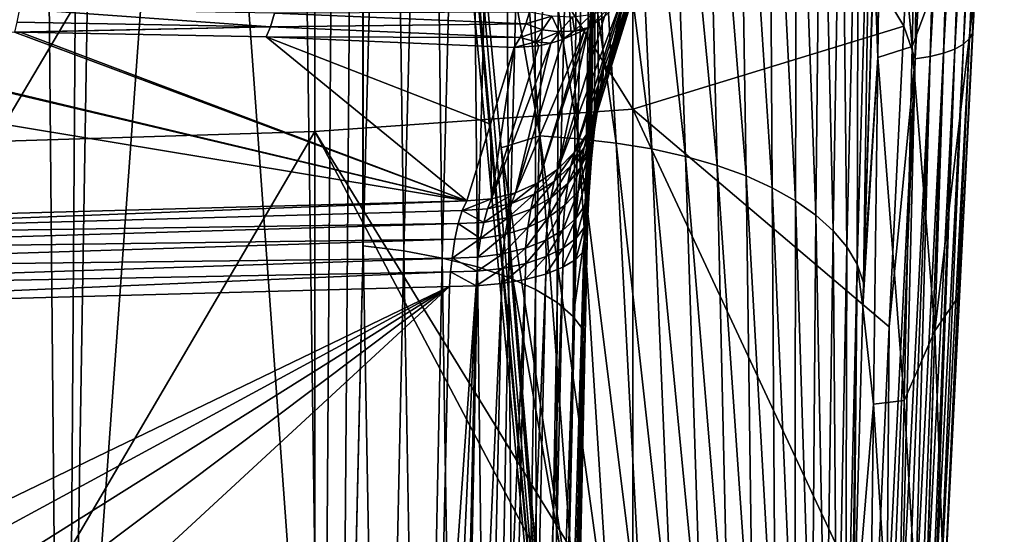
# Model space of a CAD drawing. Header units: metres. Extents: x -25 to 25, y -125 to 22.
# Tile 53 of 256: x 5.39 to 15.74, y -99.79 to -94.38. Entities that reach past the tile are written whole.
import ezdxf

# ---------------------------------------------------------------- set-up
doc = ezdxf.new("R2010")
doc.units = ezdxf.units.M
doc.layers.add('solid_500465', color=7, linetype='CONTINUOUS')
doc.layers.add('solid_500465_01', color=7, linetype='CONTINUOUS')

msp = doc.modelspace()

# ---------------------------------------------------------------- linework, layer by layer
at = {"layer": 'solid_500465'}
for points in [[(9.998925, -96.527199, 66.783356), (0.000014, -96.673592, 66.326035), (-0.000006, -96.823463, 66.540077)], [(9.963814, -96.692329, 66.957512), (9.998925, -96.527199, 66.783356), (-0.000006, -96.823463, 66.540077)], [(9.963814, -96.692329, 66.957512), (-0.000006, -96.823463, 66.540077), (-0.000006, -97.008217, 66.724831)], [(9.934553, -96.888748, 67.10701), (9.963814, -96.692329, 66.957512), (-0.000006, -97.008217, 66.724831)]]:
    msp.add_3dface(points, dxfattribs=at)
at = {"layer": 'solid_500465_01'}
for points in [[(3.021572, -105.921761, 79.699829), (5.511512, -73.86805, 67.758904), (2.870953, -73.775955, 68.011925)], [(3.021572, -105.921761, 79.699829), (5.808345, -106.023468, 79.420509), (5.511512, -73.86805, 67.758904)], [(5.808345, -106.023468, 79.420509), (8.12815, -74.009567, 67.371468), (5.511512, -73.86805, 67.758904)], [(5.808345, -106.023468, 79.420509), (8.573271, -106.179932, 78.990189), (8.12815, -74.009567, 67.371468)], [(8.573271, -106.179932, 78.990189), (8.764286, -79.431503, 69.214432), (8.12815, -74.009567, 67.371468)], [(5.882874, -107.270729, 75.993538), (2.988373, -107.156067, 76.308578), (3.269849, -75.022469, 64.587128)], [(5.882874, -107.270729, 75.993538), (3.269849, -75.022469, 64.587128), (6.101706, -75.14019, 64.263763)], [(5.882874, -107.270729, 75.993538), (6.101706, -75.14019, 64.263763), (6.413403, -75.15699, 64.217628)], [(8.749501, -107.449425, 75.502579), (5.882874, -107.270729, 75.993538), (6.413403, -75.15699, 64.217628)], [(8.749501, -107.449425, 75.502579), (6.413403, -75.15699, 64.217628), (9.00247, -75.326584, 63.751888)], [(8.995564, -96.934464, 71.618118), (8.749501, -107.449425, 75.502579), (9.00247, -75.326584, 63.751888)], [(8.999926, -96.762199, 71.55439), (8.995564, -96.934464, 71.618118), (9.00247, -75.326584, 63.751888)], [(9.273784, -86.056641, 67.592232), (8.999926, -96.762199, 71.55439), (9.00247, -75.326584, 63.751888)], [(8.573271, -106.179932, 78.990189), (11.307098, -106.390419, 78.41024), (8.764286, -79.431503, 69.214432)], [(11.307098, -106.390419, 78.41024), (9.358438, -84.792786, 71.035423), (8.764286, -79.431503, 69.214432)], [(11.307098, -106.390419, 78.41024), (9.495255, -86.073898, 71.47052), (9.358438, -84.792786, 71.035423)], [(9.427203, -96.814796, 71.436378), (8.999926, -96.762199, 71.55439), (9.273784, -86.056641, 67.592232)], [(9.700089, -86.112282, 67.472519), (9.427203, -96.814796, 71.436378), (9.273784, -86.056641, 67.592232)], [(11.307098, -106.390419, 78.41024), (9.948974, -90.47197, 72.964699), (9.495255, -86.073898, 71.47052)], [(9.700089, -86.112282, 67.472519), (9.83046, -96.889275, 71.26046), (9.427203, -96.814796, 71.436378)], [(9.700089, -86.112282, 67.472519), (10.102203, -86.18766, 67.294197), (9.83046, -96.889275, 71.26046)], [(10.102203, -86.18766, 67.294197), (10.200957, -96.983078, 71.030151), (9.83046, -96.889275, 71.26046)], [(10.102203, -86.18766, 67.294197), (10.471184, -86.282303, 67.061661), (10.200957, -96.983078, 71.030151)], [(10.471184, -86.282303, 67.061661), (10.530499, -97.094139, 70.750549), (10.200957, -96.983078, 71.030151)], [(10.471184, -86.282303, 67.061661), (10.798866, -86.394112, 66.78006), (10.530499, -97.094139, 70.750549)], [(10.798866, -86.394112, 66.78006), (10.811796, -97.219994, 70.427841), (10.530499, -97.094139, 70.750549)], [(10.798866, -86.394112, 66.78006), (11.077997, -86.520607, 66.45562), (10.811796, -97.219994, 70.427841)], [(11.077997, -86.520607, 66.45562), (11.038624, -97.357864, 70.06916), (10.811796, -97.219994, 70.427841)], [(11.077997, -86.520607, 66.45562), (11.302401, -86.659004, 66.095528), (11.038624, -97.357864, 70.06916)], [(11.302401, -86.659004, 66.095528), (11.205964, -97.504692, 69.682449), (11.038624, -97.357864, 70.06916)], [(11.302401, -86.659004, 66.095528), (11.46711, -86.806236, 65.707756), (11.205964, -97.504692, 69.682449)], [(11.46711, -86.806236, 65.707756), (11.332412, -96.621727, 68.906693), (11.205964, -97.504692, 69.682449)], [(11.46711, -86.806236, 65.707756), (11.568469, -86.956596, 65.300354), (11.332412, -96.621727, 68.906693)], [(11.339564, -96.419205, 68.817307), (11.332412, -96.621727, 68.906693), (11.568469, -86.956596, 65.300354)], [(11.345366, -96.317696, 68.758102), (11.339564, -96.419205, 68.817307), (11.568469, -86.956596, 65.300354)], [(11.351729, -96.227417, 68.696396), (11.345366, -96.317696, 68.758102), (11.568469, -86.956596, 65.300354)], [(11.351729, -96.227417, 68.696396), (11.568469, -86.956596, 65.300354), (11.518886, -89.241035, 66.114426)], [(15.737793, -88.575005, 57.629295), (15.425, -94.097801, 59.998825), (15.405845, -94.521469, 59.96524)], [(15.737793, -88.575005, 57.629295), (15.405845, -94.521469, 59.96524), (15.707276, -88.644882, 57.456139)], [(15.707276, -88.644882, 57.456139), (15.373469, -94.583565, 59.797413), (15.644871, -88.710236, 57.290012)], [(15.405845, -94.521469, 59.96524), (15.373469, -94.583565, 59.797413), (15.707276, -88.644882, 57.456139)], [(15.552126, -88.768906, 57.136364), (15.21875, -94.693169, 59.489246), (15.43115, -88.818886, 57.000286)], [(15.310576, -94.641434, 59.63699), (15.21875, -94.693169, 59.489246), (15.552126, -88.768906, 57.136364)], [(15.644871, -88.710236, 57.290012), (15.310576, -94.641434, 59.63699), (15.552126, -88.768906, 57.136364)], [(15.373469, -94.583565, 59.797413), (15.310576, -94.641434, 59.63699), (15.644871, -88.710236, 57.290012)], [(15.122542, -88.887772, 56.795254), (14.799951, -94.79657, 59.165268), (14.841179, -91.305649, 57.732651)], [(14.958906, -94.77179, 59.250053), (14.799951, -94.79657, 59.165268), (15.122542, -88.887772, 56.795254)], [(15.28631, -88.858879, 56.885471), (14.958906, -94.77179, 59.250053), (15.122542, -88.887772, 56.795254)], [(15.100106, -94.737, 59.359097), (14.958906, -94.77179, 59.250053), (15.28631, -88.858879, 56.885471)], [(15.43115, -88.818886, 57.000286), (15.100106, -94.737, 59.359097), (15.28631, -88.858879, 56.885471)], [(15.21875, -94.693169, 59.489246), (15.100106, -94.737, 59.359097), (15.43115, -88.818886, 57.000286)], [(11.351729, -96.227417, 68.696396), (11.518886, -89.241035, 66.114426), (11.443765, -92.629051, 67.322884)], [(11.834342, -89.715073, 56.224934), (11.834342, -95.324318, 58.558243), (8.49171, -89.968147, 55.641468)], [(14.680675, -94.451248, 58.979446), (11.834342, -95.324318, 58.558243), (11.834342, -89.715073, 56.224934)], [(14.841179, -91.305649, 57.732651), (14.680675, -94.451248, 58.979446), (11.834342, -89.715073, 56.224934)], [(5.115856, -95.663605, 57.550488), (8.49171, -89.968147, 55.641468), (8.49171, -95.559731, 57.96743)], [(5.115856, -95.663605, 57.550488), (5.115856, -90.088608, 55.229614), (8.49171, -89.968147, 55.641468)], [(11.834342, -95.324318, 58.558243), (8.49171, -95.559731, 57.96743), (8.49171, -89.968147, 55.641468)], [(10.855947, -95.606209, 74.586639), (10.407692, -90.198105, 72.730835), (9.948974, -90.47197, 72.964699)], [(11.263583, -95.63475, 74.431274), (10.882282, -90.227272, 72.555305), (10.407692, -90.198105, 72.730835)], [(10.855947, -95.606209, 74.586639), (11.263583, -95.63475, 74.431274), (10.407692, -90.198105, 72.730835)], [(11.65658, -95.68055, 74.245132), (11.340545, -90.27697, 72.344322), (10.882282, -90.227272, 72.555305)], [(11.263583, -95.63475, 74.431274), (11.65658, -95.68055, 74.245132), (10.882282, -90.227272, 72.555305)], [(12.031994, -95.743126, 74.0299), (11.779061, -90.346672, 72.099762), (11.340545, -90.27697, 72.344322)], [(11.65658, -95.68055, 74.245132), (12.031994, -95.743126, 74.0299), (11.340545, -90.27697, 72.344322)], [(12.386882, -95.821999, 73.787247), (12.19441, -90.435844, 71.823502), (11.779061, -90.346672, 72.099762)], [(12.031994, -95.743126, 74.0299), (12.386882, -95.821999, 73.787247), (11.779061, -90.346672, 72.099762)], [(12.7183, -95.916672, 73.518845), (12.583174, -90.543961, 71.517433), (12.19441, -90.435844, 71.823502)], [(12.386882, -95.821999, 73.787247), (12.7183, -95.916672, 73.518845), (12.19441, -90.435844, 71.823502)], [(11.307098, -106.390419, 78.41024), (10.44973, -95.729897, 74.755127), (9.948974, -90.47197, 72.964699)], [(10.855947, -95.606209, 74.586639), (9.948974, -90.47197, 72.964699), (10.44973, -95.729897, 74.755127)], [(13.023305, -96.026665, 73.226387), (12.941931, -90.670486, 71.183441), (12.583174, -90.543961, 71.517433)], [(12.7183, -95.916672, 73.518845), (13.023305, -96.026665, 73.226387), (12.583174, -90.543961, 71.517433)], [(13.299258, -96.151337, 72.911774), (13.267632, -90.814697, 70.823692), (12.941931, -90.670486, 71.183441)], [(13.023305, -96.026665, 73.226387), (13.299258, -96.151337, 72.911774), (12.941931, -90.670486, 71.183441)], [(13.544521, -96.289528, 72.577698), (13.558354, -90.975243, 70.441261), (13.267632, -90.814697, 70.823692)], [(13.299258, -96.151337, 72.911774), (13.544521, -96.289528, 72.577698), (13.267632, -90.814697, 70.823692)], [(14.769235, -94.665001, 65.987465), (14.851931, -90.954086, 64.924683), (14.452227, -91.153145, 67.917099)], [(15.134733, -93.684471, 62.752934), (14.851931, -90.954086, 64.924683), (14.769235, -94.665001, 65.987465)], [(13.544521, -96.289528, 72.577698), (13.757663, -96.440002, 72.226997), (13.558354, -90.975243, 70.441261)], [(13.757663, -96.440002, 72.226997), (13.812386, -91.150665, 70.039375), (13.558354, -90.975243, 70.441261)], [(13.757663, -96.440002, 72.226997), (13.937249, -96.601486, 71.862518), (13.812386, -91.150665, 70.039375)], [(13.937249, -96.601486, 71.862518), (14.028016, -91.339523, 69.621284), (13.812386, -91.150665, 70.039375)], [(14.408118, -94.78064, 68.993439), (14.452227, -91.153145, 67.917099), (14.422741, -91.991219, 68.311668)], [(14.769235, -94.665001, 65.987465), (14.452227, -91.153145, 67.917099), (14.408118, -94.78064, 68.993439)], [(13.937249, -96.601486, 71.862518), (14.081848, -96.772728, 71.487106), (14.028016, -91.339523, 69.621284)], [(14.081848, -96.772728, 71.487106), (14.203537, -91.540344, 69.190216), (14.028016, -91.339523, 69.621284)], [(14.799951, -94.79657, 59.165268), (14.680675, -94.451248, 58.979446), (14.841179, -91.305649, 57.732651)], [(14.081848, -96.772728, 71.487106), (14.190028, -96.952477, 71.1036), (14.203537, -91.540344, 69.190216)], [(14.190028, -96.952477, 71.1036), (14.337237, -91.751678, 68.749405), (14.203537, -91.540344, 69.190216)], [(14.190028, -96.952477, 71.1036), (14.257172, -97.149414, 70.71785), (14.337237, -91.751678, 68.749405)], [(14.337237, -91.751678, 68.749405), (14.257172, -97.149414, 70.71785), (14.422741, -91.991219, 68.311668)], [(14.422741, -91.991219, 68.311668), (14.257172, -97.149414, 70.71785), (14.367961, -93.608261, 69.069321)], [(14.408118, -94.78064, 68.993439), (14.422741, -91.991219, 68.311668), (14.367961, -93.608261, 69.069321)], [(11.351729, -96.227417, 68.696396), (11.443765, -92.629051, 67.322884), (11.367318, -96.046432, 68.543724)], [(11.443765, -92.629051, 67.322884), (11.394771, -95.659149, 68.248688), (11.367318, -96.046432, 68.543724)], [(11.443765, -92.629051, 67.322884), (11.430481, -95.326241, 67.89727), (11.394771, -95.659149, 68.248688)], [(11.443765, -92.629051, 67.322884), (11.473822, -95.056641, 67.49588), (11.430481, -95.326241, 67.89727)], [(11.443765, -92.629051, 67.322884), (11.523316, -94.854904, 67.055817), (11.473822, -95.056641, 67.49588)], [(11.443765, -92.629051, 67.322884), (11.725612, -94.214279, 65.286797), (11.523316, -94.854904, 67.055817)], [(11.774531, -94.059456, 64.8592), (12.02462, -93.267235, 62.671421), (11.514963, -95.10321, 66.963432)], [(12.0133, -93.508049, 62.573437), (11.514963, -95.10321, 66.963432), (12.02462, -93.267235, 62.671421)], [(12.0133, -93.508049, 62.573437), (11.460373, -95.344528, 66.868347), (11.514963, -95.10321, 66.963432)], [(12.0133, -93.508049, 62.573437), (11.955054, -93.749329, 62.483681), (11.460373, -95.344528, 66.868347)], [(14.408118, -94.78064, 68.993439), (14.367961, -93.608261, 69.069321), (14.257172, -97.149414, 70.71785)], [(11.955054, -93.749329, 62.483681), (11.913338, -93.855843, 62.443508), (11.460373, -95.344528, 66.868347)], [(15.134733, -93.684471, 62.752934), (14.769235, -94.665001, 65.987465), (15.006819, -97.652763, 63.814342)], [(15.134733, -93.684471, 62.752934), (15.006819, -97.652763, 63.814342), (15.425, -94.097801, 59.998825)], [(11.913338, -93.855843, 62.443508), (11.361251, -95.571335, 66.773514), (11.460373, -95.344528, 66.868347)], [(11.913338, -93.855843, 62.443508), (11.853213, -93.974861, 62.393642), (11.361251, -95.571335, 66.773514)], [(11.853213, -93.974861, 62.393642), (11.220691, -95.776543, 66.681908), (11.361251, -95.571335, 66.773514)], [(11.853213, -93.974861, 62.393642), (11.712589, -94.174858, 62.300694), (11.220691, -95.776543, 66.681908)], [(11.514963, -95.10321, 66.963432), (11.725612, -94.214279, 65.286797), (11.774531, -94.059456, 64.8592)], [(11.712589, -94.174858, 62.300694), (11.043084, -95.953751, 66.59639), (11.220691, -95.776543, 66.681908)], [(11.712589, -94.174858, 62.300694), (11.53461, -94.349846, 62.21814), (11.043084, -95.953751, 66.59639)], [(15.006819, -97.652763, 63.814342), (15.261616, -97.281891, 61.172306), (15.425, -94.097801, 59.998825)], [(15.405845, -94.521469, 59.96524), (15.425, -94.097801, 59.998825), (15.261616, -97.281891, 61.172306)], [(5.384866, -94.26873, 60.579704), (5.359984, -94.411079, 60.785275), (8.02333, -94.458313, 61.187664)], [(5.384866, -94.26873, 60.579704), (8.02333, -94.458313, 61.187664), (8.065657, -94.315163, 60.983753)], [(11.565688, -94.275635, 62.086391), (11.365949, -94.467468, 62.153515), (11.53461, -94.349846, 62.21814)], [(11.39646, -94.333374, 61.890491), (11.365949, -94.467468, 62.153515), (11.565688, -94.275635, 62.086391)], [(11.514963, -95.10321, 66.963432), (11.523316, -94.854904, 67.055817), (11.725612, -94.214279, 65.286797)], [(8.065657, -94.315163, 60.983753), (8.02333, -94.458313, 61.187664), (10.709774, -94.426315, 61.563633)], [(8.065657, -94.315163, 60.983753), (10.709774, -94.426315, 61.563633), (10.748398, -94.305084, 61.438122)], [(10.709774, -94.426315, 61.563633), (10.983273, -94.348198, 61.561474), (10.748398, -94.305084, 61.438122)], [(10.709774, -94.426315, 61.563633), (10.884707, -94.491486, 61.706345), (10.983273, -94.348198, 61.561474)], [(10.884707, -94.491486, 61.706345), (11.057605, -94.510338, 61.842258), (10.983273, -94.348198, 61.561474)], [(11.057605, -94.510338, 61.842258), (11.200277, -94.357819, 61.713676), (10.983273, -94.348198, 61.561474)], [(11.53461, -94.349846, 62.21814), (11.365949, -94.467468, 62.153515), (11.043084, -95.953751, 66.59639)], [(11.057605, -94.510338, 61.842258), (11.219172, -94.502289, 61.992435), (11.200277, -94.357819, 61.713676)], [(11.219172, -94.502289, 61.992435), (11.39646, -94.333374, 61.890491), (11.200277, -94.357819, 61.713676)], [(11.219172, -94.502289, 61.992435), (11.365949, -94.467468, 62.153515), (11.39646, -94.333374, 61.890491)], [(5.359984, -94.411079, 60.785275), (5.333473, -94.516891, 61.011696), (8.02333, -94.458313, 61.187664)], [(8.02333, -94.458313, 61.187664), (5.333473, -94.516891, 61.011696), (5.391756, -94.517212, 61.018532)], [(8.02333, -94.458313, 61.187664), (5.391756, -94.517212, 61.018532), (7.978181, -94.564491, 61.412498)], [(8.02333, -94.458313, 61.187664), (7.978181, -94.564491, 61.412498), (10.648597, -94.569923, 61.764015)], [(8.02333, -94.458313, 61.187664), (10.648597, -94.569923, 61.764015), (10.709774, -94.426315, 61.563633)], [(11.327397, -94.489555, 62.140541), (10.599893, -96.203049, 66.454002), (10.833974, -96.097412, 66.519623)], [(11.327397, -94.489555, 62.140541), (11.094306, -94.594223, 62.078247), (10.599893, -96.203049, 66.454002)], [(10.648597, -94.569923, 61.764015), (10.884707, -94.491486, 61.706345), (10.709774, -94.426315, 61.563633)], [(11.365949, -94.467468, 62.153515), (10.833974, -96.097412, 66.519623), (11.043084, -95.953751, 66.59639)], [(11.365949, -94.467468, 62.153515), (11.327397, -94.489555, 62.140541), (10.833974, -96.097412, 66.519623)], [(11.219172, -94.502289, 61.992435), (11.094306, -94.594223, 62.078247), (11.327397, -94.489555, 62.140541)], [(11.219172, -94.502289, 61.992435), (11.327397, -94.489555, 62.140541), (11.365949, -94.467468, 62.153515)], [(14.680675, -94.451248, 58.979446), (14.527983, -97.611221, 60.174129), (11.834342, -95.324318, 58.558243)], [(14.799951, -94.79657, 59.165268), (14.527983, -97.611221, 60.174129), (14.680675, -94.451248, 58.979446)], [(2.666546, -94.535439, 60.790356), (0, -94.620018, 60.750481), (10.086595, -96.288361, 66.364059)], [(2.715152, -94.5345, 60.792744), (2.666546, -94.535439, 60.790356), (10.086595, -96.288361, 66.364059)], [(5.333473, -94.516891, 61.011696), (2.715152, -94.5345, 60.792744), (10.086595, -96.288361, 66.364059)], [(5.391756, -94.517212, 61.018532), (5.333473, -94.516891, 61.011696), (10.086595, -96.288361, 66.364059)], [(7.978181, -94.564491, 61.412498), (5.391756, -94.517212, 61.018532), (10.086595, -96.288361, 66.364059)], [(10.337189, -95.48098, 64.171402), (7.978181, -94.564491, 61.412498), (10.086595, -96.288361, 66.364059)], [(10.337189, -95.48098, 64.171402), (10.586696, -94.677078, 61.988171), (7.978181, -94.564491, 61.412498)], [(10.648597, -94.569923, 61.764015), (7.978181, -94.564491, 61.412498), (10.586696, -94.677078, 61.988171)], [(10.648597, -94.569923, 61.764015), (10.586696, -94.677078, 61.988171), (10.812986, -94.616386, 61.904819)], [(11.094306, -94.594223, 62.078247), (10.972689, -94.631355, 62.053448), (10.599893, -96.203049, 66.454002)], [(10.648597, -94.569923, 61.764015), (10.812986, -94.616386, 61.904819), (10.884707, -94.491486, 61.706345)], [(10.812986, -94.616386, 61.904819), (11.057605, -94.510338, 61.842258), (10.884707, -94.491486, 61.706345)], [(10.812986, -94.616386, 61.904819), (10.972689, -94.631355, 62.053448), (11.057605, -94.510338, 61.842258)], [(11.057605, -94.510338, 61.842258), (10.972689, -94.631355, 62.053448), (11.094306, -94.594223, 62.078247)], [(11.057605, -94.510338, 61.842258), (11.094306, -94.594223, 62.078247), (11.219172, -94.502289, 61.992435)], [(15.373469, -94.583565, 59.797413), (15.0575, -100.601006, 61.930496), (15.310576, -94.641434, 59.63699)], [(15.100524, -100.540977, 62.109413), (15.0575, -100.601006, 61.930496), (15.373469, -94.583565, 59.797413)], [(15.405845, -94.521469, 59.96524), (15.106234, -100.478142, 62.292271), (15.100524, -100.540977, 62.109413)], [(15.405845, -94.521469, 59.96524), (15.100524, -100.540977, 62.109413), (15.373469, -94.583565, 59.797413)], [(15.405845, -94.521469, 59.96524), (15.261616, -97.281891, 61.172306), (15.106234, -100.478142, 62.292271)], [(10.086595, -96.288361, 66.364059), (0, -94.620018, 60.750481), (0, -96.563148, 66.089188)], [(10.348148, -96.267357, 66.401581), (10.586696, -94.677078, 61.988171), (10.337189, -95.48098, 64.171402)], [(10.972689, -94.631355, 62.053448), (10.348148, -96.267357, 66.401581), (10.599893, -96.203049, 66.454002)], [(10.972689, -94.631355, 62.053448), (10.843458, -94.65863, 62.030022), (10.348148, -96.267357, 66.401581)], [(10.843458, -94.65863, 62.030022), (10.586696, -94.677078, 61.988171), (10.348148, -96.267357, 66.401581)], [(10.812986, -94.616386, 61.904819), (10.586696, -94.677078, 61.988171), (10.843458, -94.65863, 62.030022)], [(10.812986, -94.616386, 61.904819), (10.843458, -94.65863, 62.030022), (10.972689, -94.631355, 62.053448)], [(14.68494, -98.385948, 67.015053), (14.769235, -94.665001, 65.987465), (14.408118, -94.78064, 68.993439)], [(15.006819, -97.652763, 63.814342), (14.769235, -94.665001, 65.987465), (14.68494, -98.385948, 67.015053)], [(15.21875, -94.693169, 59.489246), (14.913671, -100.686188, 61.666485), (15.100106, -94.737, 59.359097)], [(14.979158, -100.655807, 61.76239), (14.913671, -100.686188, 61.666485), (15.21875, -94.693169, 59.489246)], [(15.005036, -100.640808, 61.808941), (14.979158, -100.655807, 61.76239), (15.21875, -94.693169, 59.489246)], [(15.310576, -94.641434, 59.63699), (15.005036, -100.640808, 61.808941), (15.21875, -94.693169, 59.489246)], [(15.0575, -100.601006, 61.930496), (15.005036, -100.640808, 61.808941), (15.310576, -94.641434, 59.63699)], [(14.408118, -94.78064, 68.993439), (14.257172, -97.149414, 70.71785), (14.249739, -97.402695, 70.835251)], [(14.362714, -98.424454, 70.038155), (14.408118, -94.78064, 68.993439), (14.249739, -97.402695, 70.835251)], [(14.68494, -98.385948, 67.015053), (14.408118, -94.78064, 68.993439), (14.362714, -98.424454, 70.038155)], [(14.799951, -94.79657, 59.165268), (14.503748, -100.775574, 61.357788), (14.527983, -97.611221, 60.174129)], [(14.563707, -100.768761, 61.384827), (14.503748, -100.775574, 61.357788), (14.799951, -94.79657, 59.165268)], [(14.658664, -100.754501, 61.437691), (14.563707, -100.768761, 61.384827), (14.799951, -94.79657, 59.165268)], [(14.958906, -94.77179, 59.250053), (14.658664, -100.754501, 61.437691), (14.799951, -94.79657, 59.165268)], [(14.727209, -100.741158, 61.484676), (14.658664, -100.754501, 61.437691), (14.958906, -94.77179, 59.250053)], [(14.796818, -100.724403, 61.541641), (14.727209, -100.741158, 61.484676), (14.958906, -94.77179, 59.250053)], [(15.100106, -94.737, 59.359097), (14.796818, -100.724403, 61.541641), (14.958906, -94.77179, 59.250053)], [(14.867693, -100.703102, 61.611942), (14.796818, -100.724403, 61.541641), (15.100106, -94.737, 59.359097)], [(14.913671, -100.686188, 61.666485), (14.867693, -100.703102, 61.611942), (15.100106, -94.737, 59.359097)], [(11.469989, -95.288597, 67.363068), (11.473822, -95.056641, 67.49588), (11.523316, -94.854904, 67.055817)], [(11.514963, -95.10321, 66.963432), (11.469989, -95.288597, 67.363068), (11.523316, -94.854904, 67.055817)], [(11.514963, -95.10321, 66.963432), (11.418779, -95.514885, 67.229568), (11.469989, -95.288597, 67.363068)], [(11.514963, -95.10321, 66.963432), (11.460373, -95.344528, 66.868347), (11.418779, -95.514885, 67.229568)], [(11.430408, -95.537148, 67.728035), (11.430481, -95.326241, 67.89727), (11.473822, -95.056641, 67.49588)], [(11.469989, -95.288597, 67.363068), (11.430408, -95.537148, 67.728035), (11.473822, -95.056641, 67.49588)], [(11.469989, -95.288597, 67.363068), (11.382085, -95.741844, 67.558731), (11.430408, -95.537148, 67.728035)], [(11.469989, -95.288597, 67.363068), (11.418779, -95.514885, 67.229568), (11.382085, -95.741844, 67.558731)], [(11.834342, -95.324318, 58.558243), (11.834342, -101.001228, 60.721737), (8.49171, -95.559731, 57.96743)], [(11.460373, -95.344528, 66.868347), (11.321911, -95.727417, 67.098808), (11.418779, -95.514885, 67.229568)], [(11.460373, -95.344528, 66.868347), (11.361251, -95.571335, 66.773514), (11.321911, -95.727417, 67.098808)], [(11.39763, -95.841873, 68.047791), (11.394771, -95.659149, 68.248688), (11.430481, -95.326241, 67.89727)], [(11.430408, -95.537148, 67.728035), (11.39763, -95.841873, 68.047791), (11.430481, -95.326241, 67.89727)], [(11.834342, -95.324318, 58.558243), (14.383348, -100.784698, 61.316635), (11.834342, -101.001228, 60.721737)], [(14.527983, -97.611221, 60.174129), (14.383348, -100.784698, 61.316635), (11.834342, -95.324318, 58.558243)], [(10.348148, -96.267357, 66.401581), (10.337189, -95.48098, 64.171402), (10.086595, -96.288361, 66.364059)], [(11.418779, -95.514885, 67.229568), (11.287087, -95.934013, 67.394569), (11.382085, -95.741844, 67.558731)], [(11.418779, -95.514885, 67.229568), (11.321911, -95.727417, 67.098808), (11.287087, -95.934013, 67.394569)], [(5.120868, -101.299797, 59.70071), (5.115856, -95.663605, 57.550488), (8.49171, -95.559731, 57.96743)], [(5.120868, -101.299797, 59.70071), (8.49171, -95.559731, 57.96743), (8.49171, -101.218758, 60.124107)], [(8.49171, -95.559731, 57.96743), (11.834342, -101.001228, 60.721737), (11.378473, -101.035278, 60.628185)], [(8.49171, -95.559731, 57.96743), (11.378473, -101.035278, 60.628185), (8.49171, -101.218758, 60.124107)], [(11.257944, -101.017784, 76.451439), (10.855947, -95.606209, 74.586639), (10.44973, -95.729897, 74.755127)], [(11.60572, -101.045349, 76.315544), (11.263583, -95.63475, 74.431274), (10.855947, -95.606209, 74.586639)], [(11.257944, -101.017784, 76.451439), (11.60572, -101.045349, 76.315544), (10.855947, -95.606209, 74.586639)], [(11.361251, -95.571335, 66.773514), (11.182467, -95.919418, 66.974945), (11.321911, -95.727417, 67.098808)], [(11.361251, -95.571335, 66.773514), (11.220691, -95.776543, 66.681908), (11.182467, -95.919418, 66.974945)], [(11.430408, -95.537148, 67.728035), (11.351566, -96.018913, 67.846542), (11.39763, -95.841873, 68.047791)], [(11.430408, -95.537148, 67.728035), (11.382085, -95.741844, 67.558731), (11.351566, -96.018913, 67.846542)], [(10.916919, -101.188736, 76.621567), (10.574345, -97.130936, 75.233459), (10.44973, -95.729897, 74.755127)], [(11.257944, -101.017784, 76.451439), (10.44973, -95.729897, 74.755127), (10.574345, -97.130936, 75.233459)], [(11.307098, -106.390419, 78.41024), (10.916919, -101.188736, 76.621567), (10.44973, -95.729897, 74.755127)], [(11.321911, -95.727417, 67.098808), (11.148494, -96.107422, 67.240883), (11.287087, -95.934013, 67.394569)], [(11.321911, -95.727417, 67.098808), (11.182467, -95.919418, 66.974945), (11.148494, -96.107422, 67.240883)], [(11.940493, -101.087212, 76.153046), (11.65658, -95.68055, 74.245132), (11.263583, -95.63475, 74.431274)], [(11.60572, -101.045349, 76.315544), (11.940493, -101.087212, 76.153046), (11.263583, -95.63475, 74.431274)], [(11.372493, -96.194427, 68.313759), (11.367318, -96.046432, 68.543724), (11.394771, -95.659149, 68.248688)], [(11.39763, -95.841873, 68.047791), (11.372493, -96.194427, 68.313759), (11.394771, -95.659149, 68.248688)], [(12.259744, -101.142937, 75.965431), (12.031994, -95.743126, 74.0299), (11.65658, -95.68055, 74.245132)], [(11.940493, -101.087212, 76.153046), (12.259744, -101.142937, 75.965431), (11.65658, -95.68055, 74.245132)], [(11.220691, -95.776543, 66.681908), (11.004889, -96.08477, 66.861923), (11.182467, -95.919418, 66.974945)], [(11.220691, -95.776543, 66.681908), (11.043084, -95.953751, 66.59639), (11.004889, -96.08477, 66.861923)], [(11.382085, -95.741844, 67.558731), (11.257969, -96.18512, 67.652687), (11.351566, -96.018913, 67.846542)], [(11.382085, -95.741844, 67.558731), (11.287087, -95.934013, 67.394569), (11.257969, -96.18512, 67.652687)], [(12.560952, -101.21209, 75.754181), (12.386882, -95.821999, 73.787247), (12.031994, -95.743126, 74.0299)], [(12.259744, -101.142937, 75.965431), (12.560952, -101.21209, 75.754181), (12.031994, -95.743126, 74.0299)], [(12.8416, -101.294212, 75.52079), (12.7183, -95.916672, 73.518845), (12.386882, -95.821999, 73.787247)], [(12.560952, -101.21209, 75.754181), (12.8416, -101.294212, 75.52079), (12.386882, -95.821999, 73.787247)], [(11.182467, -95.919418, 66.974945), (10.970794, -96.256462, 67.102646), (11.148494, -96.107422, 67.240883)], [(11.182467, -95.919418, 66.974945), (11.004889, -96.08477, 66.861923), (10.970794, -96.256462, 67.102646)], [(11.287087, -95.934013, 67.394569), (11.119913, -96.335037, 67.472603), (11.257969, -96.18512, 67.652687)], [(11.287087, -95.934013, 67.394569), (11.148494, -96.107422, 67.240883), (11.119913, -96.335037, 67.472603)], [(11.39763, -95.841873, 68.047791), (11.327997, -96.338501, 68.085556), (11.372493, -96.194427, 68.313759)], [(11.39763, -95.841873, 68.047791), (11.351566, -96.018913, 67.846542), (11.327997, -96.338501, 68.085556)], [(13.099169, -101.38887, 75.266731), (13.023305, -96.026665, 73.226387), (12.7183, -95.916672, 73.518845)], [(12.8416, -101.294212, 75.52079), (13.099169, -101.38887, 75.266731), (12.7183, -95.916672, 73.518845)], [(11.043084, -95.953751, 66.59639), (10.79483, -96.218224, 66.763351), (11.004889, -96.08477, 66.861923)], [(11.043084, -95.953751, 66.59639), (10.833974, -96.097412, 66.519623), (10.79483, -96.218224, 66.763351)], [(11.351566, -96.018913, 67.846542), (11.235291, -96.473862, 67.866699), (11.327997, -96.338501, 68.085556)], [(11.351566, -96.018913, 67.846542), (11.257969, -96.18512, 67.652687), (11.235291, -96.473862, 67.866699)], [(13.331383, -101.495514, 74.993683), (13.299258, -96.151337, 72.911774), (13.023305, -96.026665, 73.226387)], [(13.099169, -101.38887, 75.266731), (13.331383, -101.495514, 74.993683), (13.023305, -96.026665, 73.226387)], [(10.833974, -96.097412, 66.519623), (10.558981, -96.315514, 66.682358), (10.79483, -96.218224, 66.763351)], [(10.833974, -96.097412, 66.519623), (10.599893, -96.203049, 66.454002), (10.558981, -96.315514, 66.682358)], [(11.004889, -96.08477, 66.861923), (10.759746, -96.376305, 66.984337), (10.970794, -96.256462, 67.102646)], [(11.004889, -96.08477, 66.861923), (10.79483, -96.218224, 66.763351), (10.759746, -96.376305, 66.984337)], [(11.148494, -96.107422, 67.240883), (10.941939, -96.463722, 67.312195), (11.119913, -96.335037, 67.472603)], [(11.148494, -96.107422, 67.240883), (10.970794, -96.256462, 67.102646), (10.941939, -96.463722, 67.312195)], [(11.351729, -96.227417, 68.696396), (11.367318, -96.046432, 68.543724), (11.345366, -96.317696, 68.758102)], [(11.361294, -96.442856, 68.505577), (11.345366, -96.317696, 68.758102), (11.367318, -96.046432, 68.543724)], [(11.372493, -96.194427, 68.313759), (11.361294, -96.442856, 68.505577), (11.367318, -96.046432, 68.543724)], [(10.599893, -96.203049, 66.454002), (10.304852, -96.37355, 66.621529), (10.558981, -96.315514, 66.682358)], [(10.599893, -96.203049, 66.454002), (10.348148, -96.267357, 66.401581), (10.304852, -96.37355, 66.621529)], [(10.79483, -96.218224, 66.763351), (10.522187, -96.463051, 66.889786), (10.759746, -96.376305, 66.984337)], [(10.79483, -96.218224, 66.763351), (10.558981, -96.315514, 66.682358), (10.522187, -96.463051, 66.889786)], [(11.257969, -96.18512, 67.652687), (11.097457, -96.596008, 67.664474), (11.235291, -96.473862, 67.866699)], [(11.257969, -96.18512, 67.652687), (11.119913, -96.335037, 67.472603), (11.097457, -96.596008, 67.664474)], [(11.372493, -96.194427, 68.313759), (11.324625, -96.564972, 68.256111), (11.361294, -96.442856, 68.505577)], [(11.372493, -96.194427, 68.313759), (11.327997, -96.338501, 68.085556), (11.324625, -96.564972, 68.256111)], [(13.536852, -101.613152, 74.703972), (13.544521, -96.289528, 72.577698), (13.299258, -96.151337, 72.911774)], [(13.331383, -101.495514, 74.993683), (13.536852, -101.613152, 74.703972), (13.299258, -96.151337, 72.911774)], [(0.000014, -96.673592, 66.326035), (10.086595, -96.288361, 66.364059), (0, -96.563148, 66.089188)], [(10.040422, -96.390488, 66.582794), (10.086595, -96.288361, 66.364059), (0.000014, -96.673592, 66.326035)], [(10.348148, -96.267357, 66.401581), (10.086595, -96.288361, 66.364059), (10.040422, -96.390488, 66.582794)], [(10.348148, -96.267357, 66.401581), (10.040422, -96.390488, 66.582794), (10.304852, -96.37355, 66.621529)], [(10.558981, -96.315514, 66.682358), (10.265816, -96.513908, 66.82206), (10.522187, -96.463051, 66.889786)], [(10.558981, -96.315514, 66.682358), (10.304852, -96.37355, 66.621529), (10.265816, -96.513908, 66.82206)], [(10.970794, -96.256462, 67.102646), (10.729897, -96.566956, 67.17675), (10.941939, -96.463722, 67.312195)], [(10.970794, -96.256462, 67.102646), (10.759746, -96.376305, 66.984337), (10.729897, -96.566956, 67.17675)], [(11.119913, -96.335037, 67.472603), (10.919077, -96.700882, 67.485596), (11.097457, -96.596008, 67.664474)], [(11.119913, -96.335037, 67.472603), (10.941939, -96.463722, 67.312195), (10.919077, -96.700882, 67.485596)], [(11.327997, -96.338501, 68.085556), (11.235291, -96.473862, 67.866699), (11.236984, -96.680153, 68.01622)], [(11.327997, -96.338501, 68.085556), (11.236984, -96.680153, 68.01622), (11.324625, -96.564972, 68.256111)], [(11.345366, -96.317696, 68.758102), (11.332412, -96.621727, 68.906693), (11.339564, -96.419205, 68.817307)], [(11.352468, -96.718536, 68.641365), (11.332412, -96.621727, 68.906693), (11.345366, -96.317696, 68.758102)], [(11.361294, -96.442856, 68.505577), (11.352468, -96.718536, 68.641365), (11.345366, -96.317696, 68.758102)], [(13.536852, -101.613152, 74.703972), (13.714383, -101.740723, 74.400085), (13.544521, -96.289528, 72.577698)], [(13.714383, -101.740723, 74.400085), (13.757663, -96.440002, 72.226997), (13.544521, -96.289528, 72.577698)], [(9.998925, -96.527199, 66.783356), (10.040422, -96.390488, 66.582794), (0.000014, -96.673592, 66.326035)], [(10.265816, -96.513908, 66.82206), (10.040422, -96.390488, 66.582794), (9.998925, -96.527199, 66.783356)], [(10.304852, -96.37355, 66.621529), (10.040422, -96.390488, 66.582794), (10.265816, -96.513908, 66.82206)], [(10.759746, -96.376305, 66.984337), (10.490757, -96.641342, 67.070717), (10.729897, -96.566956, 67.17675)], [(10.759746, -96.376305, 66.984337), (10.522187, -96.463051, 66.889786), (10.490757, -96.641342, 67.070717)], [(11.361294, -96.442856, 68.505577), (11.319124, -96.81385, 68.376846), (11.352468, -96.718536, 68.641365)], [(11.361294, -96.442856, 68.505577), (11.324625, -96.564972, 68.256111), (11.319124, -96.81385, 68.376846)], [(13.714383, -101.740723, 74.400085), (13.862787, -101.877151, 74.084511), (13.757663, -96.440002, 72.226997)], [(13.862787, -101.877151, 74.084511), (13.937249, -96.601486, 71.862518), (13.757663, -96.440002, 72.226997)], [(10.23238, -96.684433, 66.997574), (9.998925, -96.527199, 66.783356), (9.963814, -96.692329, 66.957512)], [(10.265816, -96.513908, 66.82206), (9.998925, -96.527199, 66.783356), (10.23238, -96.684433, 66.997574)], [(10.522187, -96.463051, 66.889786), (10.23238, -96.684433, 66.997574), (10.490757, -96.641342, 67.070717)], [(10.522187, -96.463051, 66.889786), (10.265816, -96.513908, 66.82206), (10.23238, -96.684433, 66.997574)], [(10.941939, -96.463722, 67.312195), (10.706083, -96.784988, 67.336021), (10.919077, -96.700882, 67.485596)], [(10.941939, -96.463722, 67.312195), (10.729897, -96.566956, 67.17675), (10.706083, -96.784988, 67.336021)], [(11.235291, -96.473862, 67.866699), (11.097457, -96.596008, 67.664474), (11.101426, -96.78437, 67.794281)], [(11.235291, -96.473862, 67.866699), (11.101426, -96.78437, 67.794281), (11.236984, -96.680153, 68.01622)], [(10.490757, -96.641342, 67.070717), (10.205499, -96.880516, 67.143524), (10.465558, -96.845535, 67.220718)], [(10.490757, -96.641342, 67.070717), (10.23238, -96.684433, 66.997574), (10.205499, -96.880516, 67.143524)], [(10.729897, -96.566956, 67.17675), (10.465558, -96.845535, 67.220718), (10.706083, -96.784988, 67.336021)], [(10.729897, -96.566956, 67.17675), (10.490757, -96.641342, 67.070717), (10.465558, -96.845535, 67.220718)], [(11.097457, -96.596008, 67.664474), (10.919077, -96.700882, 67.485596), (10.922683, -96.873993, 67.598045)], [(11.097457, -96.596008, 67.664474), (10.922683, -96.873993, 67.598045), (11.101426, -96.78437, 67.794281)], [(11.332412, -96.621727, 68.906693), (11.31043, -97.644234, 69.271393), (11.205964, -97.504692, 69.682449)], [(11.324625, -96.564972, 68.256111), (11.233548, -96.904259, 68.122536), (11.319124, -96.81385, 68.376846)], [(11.324625, -96.564972, 68.256111), (11.236984, -96.680153, 68.01622), (11.233548, -96.904259, 68.122536)], [(11.352468, -96.718536, 68.641365), (11.31043, -97.644234, 69.271393), (11.332412, -96.621727, 68.906693)], [(13.862787, -101.877151, 74.084511), (13.980871, -102.021362, 73.759735), (13.937249, -96.601486, 71.862518)], [(13.980871, -102.021362, 73.759735), (14.081848, -96.772728, 71.487106), (13.937249, -96.601486, 71.862518)], [(8.999926, -96.762199, 71.55439), (8.749501, -107.449425, 75.502579), (8.995564, -96.934464, 71.618118)], [(9.193353, -107.50293, 75.381065), (8.749501, -107.449425, 75.502579), (8.999926, -96.762199, 71.55439)], [(9.193353, -107.50293, 75.381065), (8.999926, -96.762199, 71.55439), (9.427203, -96.814796, 71.436378)], [(10.23238, -96.684433, 66.997574), (9.963814, -96.692329, 66.957512), (9.934553, -96.888748, 67.10701)], [(10.23238, -96.684433, 66.997574), (9.934553, -96.888748, 67.10701), (10.205499, -96.880516, 67.143524)], [(10.919077, -96.700882, 67.485596), (10.706083, -96.784988, 67.336021), (10.706988, -96.945892, 67.434341)], [(10.919077, -96.700882, 67.485596), (10.706988, -96.945892, 67.434341), (10.922683, -96.873993, 67.598045)], [(11.352468, -96.718536, 68.641365), (11.059023, -108.564842, 72.591484), (11.101525, -108.472504, 72.847908)], [(11.352468, -96.718536, 68.641365), (11.319124, -96.81385, 68.376846), (11.059023, -108.564842, 72.591484)], [(11.352468, -96.718536, 68.641365), (11.09341, -108.378227, 73.10701), (11.210041, -102.412384, 70.973572)], [(11.352468, -96.718536, 68.641365), (11.101525, -108.472504, 72.847908), (11.09341, -108.378227, 73.10701)], [(11.236984, -96.680153, 68.01622), (11.098792, -96.986557, 67.887512), (11.233548, -96.904259, 68.122536)], [(11.236984, -96.680153, 68.01622), (11.101426, -96.78437, 67.794281), (11.098792, -96.986557, 67.887512)], [(11.352468, -96.718536, 68.641365), (11.210041, -102.412384, 70.973572), (11.31043, -97.644234, 69.271393)], [(9.611511, -107.579071, 75.196732), (9.193353, -107.50293, 75.381065), (9.427203, -96.814796, 71.436378)], [(9.611511, -107.579071, 75.196732), (9.427203, -96.814796, 71.436378), (9.83046, -96.889275, 71.26046)], [(10.465558, -96.845535, 67.220718), (10.195875, -97.027199, 67.226074), (10.461868, -96.997559, 67.308899)], [(10.465558, -96.845535, 67.220718), (10.205499, -96.880516, 67.143524), (10.195875, -97.027199, 67.226074)], [(10.706083, -96.784988, 67.336021), (10.461868, -96.997559, 67.308899), (10.706988, -96.945892, 67.434341)], [(10.706083, -96.784988, 67.336021), (10.465558, -96.845535, 67.220718), (10.461868, -96.997559, 67.308899)], [(11.101426, -96.78437, 67.794281), (10.919656, -97.057808, 67.680145), (11.098792, -96.986557, 67.887512)], [(11.101426, -96.78437, 67.794281), (10.922683, -96.873993, 67.598045), (10.919656, -97.057808, 67.680145)], [(11.319124, -96.81385, 68.376846), (10.967339, -108.65213, 72.346405), (11.059023, -108.564842, 72.591484)], [(11.319124, -96.81385, 68.376846), (11.233548, -96.904259, 68.122536), (10.967339, -108.65213, 72.346405)], [(13.980871, -102.021362, 73.759735), (14.067445, -102.172295, 73.428238), (14.081848, -96.772728, 71.487106)], [(14.067445, -102.172295, 73.428238), (14.190028, -96.952477, 71.1036), (14.081848, -96.772728, 71.487106)], [(9.934553, -96.888748, 67.10701), (-0.000006, -97.008217, 66.724831), (0.000014, -97.222267, 66.87471)], [(9.918272, -97.033798, 67.18882), (9.934553, -96.888748, 67.10701), (0.000014, -97.222267, 66.87471)], [(9.994005, -107.676033, 74.953979), (9.611511, -107.579071, 75.196732), (9.83046, -96.889275, 71.26046)], [(9.994005, -107.676033, 74.953979), (9.83046, -96.889275, 71.26046), (10.200957, -96.983078, 71.030151)], [(10.195875, -97.027199, 67.226074), (9.934553, -96.888748, 67.10701), (9.918272, -97.033798, 67.18882)], [(10.205499, -96.880516, 67.143524), (9.934553, -96.888748, 67.10701), (10.195875, -97.027199, 67.226074)], [(10.706988, -96.945892, 67.434341), (10.45513, -97.157494, 67.376686), (10.702522, -97.115471, 67.507828)], [(10.706988, -96.945892, 67.434341), (10.461868, -96.997559, 67.308899), (10.45513, -97.157494, 67.376686)], [(10.922683, -96.873993, 67.598045), (10.702522, -97.115471, 67.507828), (10.919656, -97.057808, 67.680145)], [(10.922683, -96.873993, 67.598045), (10.706988, -96.945892, 67.434341), (10.702522, -97.115471, 67.507828)], [(11.233548, -96.904259, 68.122536), (10.829575, -108.731407, 72.120956), (10.967339, -108.65213, 72.346405)], [(11.233548, -96.904259, 68.122536), (11.098792, -96.986557, 67.887512), (10.829575, -108.731407, 72.120956)], [(14.067445, -102.172295, 73.428238), (14.119633, -102.355545, 73.103416), (14.190028, -96.952477, 71.1036)], [(14.190028, -96.952477, 71.1036), (14.119633, -102.355545, 73.103416), (14.153189, -100.96241, 72.471596)], [(14.190028, -96.952477, 71.1036), (14.153189, -100.96241, 72.471596), (14.249739, -97.402695, 70.835251)], [(14.190028, -96.952477, 71.1036), (14.249739, -97.402695, 70.835251), (14.257172, -97.149414, 70.71785)], [(9.918272, -97.033798, 67.18882), (0, -97.459114, 66.985146), (9.905593, -97.188927, 67.254921)], [(9.918272, -97.033798, 67.18882), (0.000014, -97.222267, 66.87471), (0, -97.459114, 66.985146)], [(10.186291, -97.182373, 67.291405), (9.918272, -97.033798, 67.18882), (9.905593, -97.188927, 67.254921)], [(10.195875, -97.027199, 67.226074), (9.918272, -97.033798, 67.18882), (10.186291, -97.182373, 67.291405)], [(10.331713, -107.791519, 74.6586), (9.994005, -107.676033, 74.953979), (10.200957, -96.983078, 71.030151)], [(10.461868, -96.997559, 67.308899), (10.186291, -97.182373, 67.291405), (10.45513, -97.157494, 67.376686)], [(10.461868, -96.997559, 67.308899), (10.195875, -97.027199, 67.226074), (10.186291, -97.182373, 67.291405)], [(10.331713, -107.791519, 74.6586), (10.200957, -96.983078, 71.030151), (10.530499, -97.094139, 70.750549)], [(10.919656, -97.057808, 67.680145), (10.435842, -108.855568, 71.758553), (10.650389, -108.799988, 71.922775)], [(10.919656, -97.057808, 67.680145), (10.702522, -97.115471, 67.507828), (10.435842, -108.855568, 71.758553)], [(11.098792, -96.986557, 67.887512), (10.650389, -108.799988, 71.922775), (10.829575, -108.731407, 72.120956)], [(11.098792, -96.986557, 67.887512), (10.919656, -97.057808, 67.680145), (10.650389, -108.799988, 71.922775)], [(10.45513, -97.157494, 67.376686), (9.930633, -108.92067, 71.552864), (10.193188, -108.896255, 71.633842)], [(10.45513, -97.157494, 67.376686), (10.186291, -97.182373, 67.291405), (9.930633, -108.92067, 71.552864)], [(10.702522, -97.115471, 67.507828), (10.193188, -108.896255, 71.633842), (10.435842, -108.855568, 71.758553)], [(10.702522, -97.115471, 67.507828), (10.45513, -97.157494, 67.376686), (10.193188, -108.896255, 71.633842)], [(10.616589, -107.92276, 74.317619), (10.331713, -107.791519, 74.6586), (10.530499, -97.094139, 70.750549)], [(10.616589, -107.92276, 74.317619), (10.530499, -97.094139, 70.750549), (10.811796, -97.219994, 70.427841)], [(11.257944, -101.017784, 76.451439), (10.574345, -97.130936, 75.233459), (10.916919, -101.188736, 76.621567)], [(9.905593, -97.188927, 67.254921), (0, -97.459114, 66.985146), (0, -101.970543, 68.627174)], [(0.985534, -102.020386, 68.681946), (9.905593, -97.188927, 67.254921), (0, -101.970543, 68.627174)], [(0.985534, -102.020386, 68.681946), (1.940705, -102.187454, 68.778244), (9.905593, -97.188927, 67.254921)], [(1.940705, -102.187454, 68.778244), (2.87178, -102.4739, 68.917107), (9.905593, -97.188927, 67.254921)], [(2.87178, -102.4739, 68.917107), (3.74952, -102.869911, 69.093857), (9.905593, -97.188927, 67.254921)], [(3.74952, -102.869911, 69.093857), (9.777924, -102.969879, 69.354271), (9.905593, -97.188927, 67.254921)], [(10.186291, -97.182373, 67.291405), (9.777924, -102.969879, 69.354271), (9.657057, -108.928001, 71.518356)], [(10.186291, -97.182373, 67.291405), (9.657057, -108.928001, 71.518356), (9.930633, -108.92067, 71.552864)], [(10.186291, -97.182373, 67.291405), (9.905593, -97.188927, 67.254921), (9.777924, -102.969879, 69.354271)], [(10.841812, -108.066628, 73.939209), (10.616589, -107.92276, 74.317619), (10.811796, -97.219994, 70.427841)], [(10.841812, -108.066628, 73.939209), (10.811796, -97.219994, 70.427841), (11.038624, -97.357864, 70.06916)], [(15.006819, -97.652763, 63.814342), (15.106234, -100.478142, 62.292271), (15.261616, -97.281891, 61.172306)], [(11.002014, -108.219666, 73.53244), (10.841812, -108.066628, 73.939209), (11.038624, -97.357864, 70.06916)], [(11.002014, -108.219666, 73.53244), (11.038624, -97.357864, 70.06916), (11.205964, -97.504692, 69.682449)], [(14.362714, -98.424454, 70.038155), (14.249739, -97.402695, 70.835251), (14.153189, -100.96241, 72.471596)], [(11.002014, -108.219666, 73.53244), (11.205964, -97.504692, 69.682449), (11.31043, -97.644234, 69.271393)], [(11.002014, -108.219666, 73.53244), (11.31043, -97.644234, 69.271393), (11.09341, -108.378227, 73.10701)], [(11.31043, -97.644234, 69.271393), (11.210041, -102.412384, 70.973572), (11.09341, -108.378227, 73.10701)], [(14.503748, -100.775574, 61.357788), (14.383348, -100.784698, 61.316635), (14.527983, -97.611221, 60.174129)], [(15.006819, -97.652763, 63.814342), (14.68494, -98.385948, 67.015053), (14.876978, -101.632385, 64.836739)], [(15.006819, -97.652763, 63.814342), (14.876978, -101.632385, 64.836739), (15.106234, -100.478142, 62.292271)], [(14.599361, -102.116074, 68.007004), (14.68494, -98.385948, 67.015053), (14.362714, -98.424454, 70.038155)], [(14.876978, -101.632385, 64.836739), (14.68494, -98.385948, 67.015053), (14.599361, -102.116074, 68.007004)], [(14.316462, -102.076347, 71.047485), (14.362714, -98.424454, 70.038155), (14.153189, -100.96241, 72.471596)], [(14.599361, -102.116074, 68.007004), (14.362714, -98.424454, 70.038155), (14.316462, -102.076347, 71.047485)]]:
    msp.add_3dface(points, dxfattribs=at)

doc.saveas('drawing.dxf')
